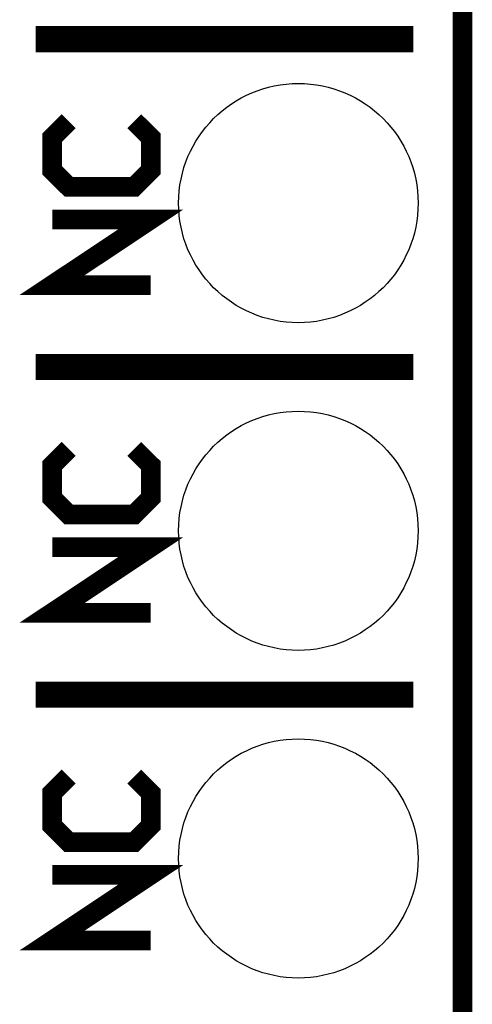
# Model space of a CAD drawing. Extents: x -1.3 to 24.2, y -3.9 to 53.4.
# Tile 12 of 24: x 20.7 to 24.2, y 9 to 16.7. Entities that reach past the tile are written whole.
import ezdxf

# ---------------------------------------------------------------- set-up
doc = ezdxf.new("R2010")
doc.units = 0
doc.layers.get('0').update_dxf_attribs({"linetype": 'CONTINUOUS'})
for name, color, linetype in [('BARGRAPH_2_CLICK_V100_GKO', 9, 'CONTINUOUS'), ('BARGRAPH_2_CLICK_V100_GTO', 3, 'CONTINUOUS'), ('BARGRAPH_2_CLICK_V100_GTS', 9, 'CONTINUOUS')]:
    doc.layers.add(name, color=color, linetype=linetype)

# ---------------------------------------------------------------- blocks, each defined once
blk = doc.blocks.new('ROUND_49')
blk.add_circle((0, 0), 0.9271)

msp = doc.modelspace()

# ---------------------------------------------------------------- linework, layer by layer
at = {"layer": 'BARGRAPH_2_CLICK_V100_GKO', "const_width": 0.1524}
msp.add_lwpolyline([(24.13, -1.27), (24.13, 53.34)], dxfattribs=at)
at = {"layer": 'BARGRAPH_2_CLICK_V100_GTO'}
for points, const_width in [([(20.828, 16.51), (23.749, 16.51)], 0.2032), ([(21.082, 15.875), (20.955, 15.748), (20.955, 15.494), (21.082, 15.367), (21.59, 15.367), (21.717, 15.494), (21.717, 15.748), (21.59, 15.875)], 0.1524), ([(21.717, 14.605), (20.955, 14.605), (21.717, 15.113), (20.955, 15.113)], 0.1524), ([(20.828, 13.97), (23.749, 13.97)], 0.2032), ([(21.082, 13.335), (20.955, 13.208), (20.955, 12.954), (21.082, 12.827), (21.59, 12.827), (21.717, 12.954), (21.717, 13.208), (21.59, 13.335)], 0.1524), ([(21.717, 12.065), (20.955, 12.065), (21.717, 12.573), (20.955, 12.573)], 0.1524), ([(20.828, 11.43), (23.749, 11.43)], 0.2032), ([(21.082, 10.795), (20.955, 10.668), (20.955, 10.414), (21.082, 10.287), (21.59, 10.287), (21.717, 10.414), (21.717, 10.668), (21.59, 10.795)], 0.1524), ([(21.717, 9.525), (20.955, 9.525), (21.717, 10.033), (20.955, 10.033)], 0.1524)]:
    msp.add_lwpolyline(points, dxfattribs=dict(at, const_width=const_width))

# ---------------------------------------------------------------- block references
at = {"layer": 'BARGRAPH_2_CLICK_V100_GTS'}
for p in [(22.86, 15.24), (22.86, 12.7), (22.86, 10.16)]:
    msp.add_blockref('ROUND_49', p, dxfattribs=at)

doc.saveas('drawing.dxf')
